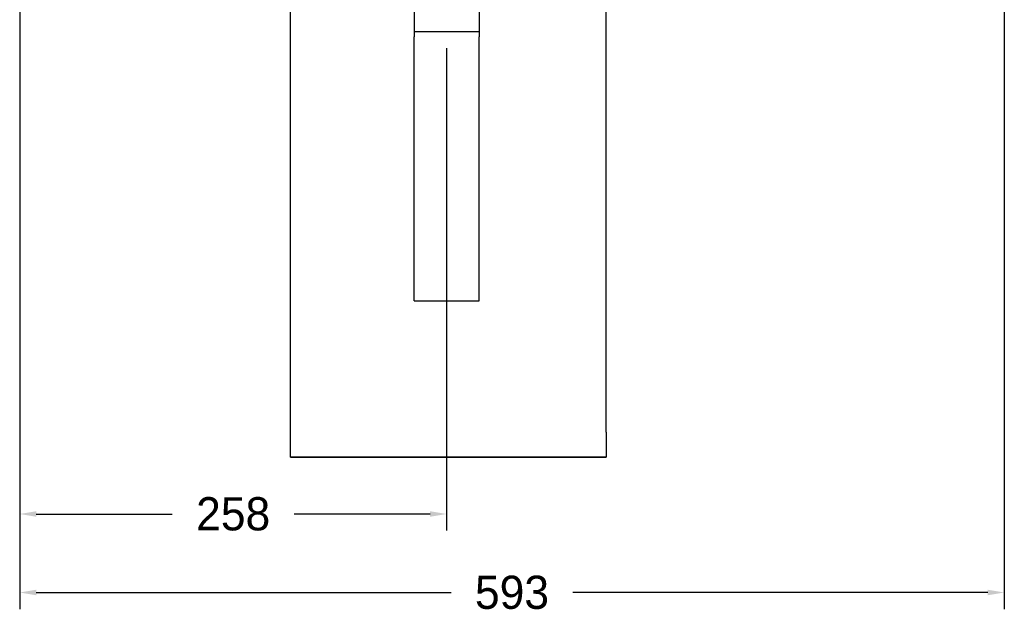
# Model space of a CAD drawing. Header units: millimetres. Extents: x 9131 to 12658, y 3907 to 6401.
# Tile 39 of 158: x 11117 to 11710, y 4907 to 5265. Entities that reach past the tile are written whole.
import ezdxf

# ---------------------------------------------------------------- set-up
doc = ezdxf.new("R2010")
doc.units = ezdxf.units.MM
doc.dimstyles.get("Standard").update_dxf_attribs({"dimtxt": 20, "dimasz": 10, "dimexe": 10, "dimexo": 10, "dimgap": 10, "dimtad": 0, "dimtih": 1, "dimtoh": 1, "dimdsep": 46, "dimtxsty": 'Standard', "dimcen": 0.09, "dimadec": 0, "dimazin": 0, "dimtfac": 1, "dimtofl": 0, "dimtmove": 0, "dimatfit": 3, "dimfxl": 0, "dimtolj": 1, "dimtzin": 0, "dimarcsym": 0})

# ---------------------------------------------------------------- blocks, each defined once
blk = doc.blocks.new('*D23')
at = {"color": 0, "lineweight": -2}
for p, q in [((11116.88, 5460.05), (11116.88, 4910.29)), ((11709.88, 5460.05), (11709.88, 4910.29)), ((11126.88, 4920.29), (11376.72, 4920.29)), ((11699.88, 4920.29), (11450.05, 4920.29))]:
    blk.add_line(p, q, dxfattribs=at)
at = {"color": 0, "lineweight": 18}
for points in [[(11126.88, 4921.96), (11126.88, 4918.63), (11116.88, 4920.29)], [(11699.88, 4921.96), (11699.88, 4918.63), (11709.88, 4920.29)]]:
    blk.add_solid(points, dxfattribs=at)
at = {"layer": 'Defpoints', "color": 0, "lineweight": 18}
for p in [(11116.88, 5470.05), (11709.88, 5470.05), (11709.88, 4920.29)]:
    blk.add_point(p, dxfattribs=at)
at = {"color": 0, "lineweight": 18, "insert": (11413.38, 4920.29), "char_height": 20, "attachment_point": 5}
blk.add_mtext('\\A1;593', dxfattribs=at)
blk = doc.blocks.new('*D24')
at = {"color": 0, "lineweight": -2}
for p, q in [((11116.88, 5460.05), (11116.88, 4957.56)), ((11374.03, 5248.07), (11374.03, 4957.56)), ((11126.88, 4967.56), (11208.79, 4967.56)), ((11364.03, 4967.56), (11282.13, 4967.56))]:
    blk.add_line(p, q, dxfattribs=at)
at = {"color": 0, "lineweight": 18}
for points in [[(11126.88, 4969.23), (11126.88, 4965.89), (11116.88, 4967.56)], [(11364.03, 4969.23), (11364.03, 4965.89), (11374.03, 4967.56)]]:
    blk.add_solid(points, dxfattribs=at)
at = {"layer": 'Defpoints', "color": 0, "lineweight": 18}
for p in [(11116.88, 5470.05), (11374.03, 5258.07), (11374.03, 4967.56)]:
    blk.add_point(p, dxfattribs=at)
at = {"color": 0, "lineweight": 18, "insert": (11245.46, 4967.56), "char_height": 20, "attachment_point": 5}
blk.add_mtext('\\A1;258', dxfattribs=at)

msp = doc.modelspace()

# ---------------------------------------------------------------- linework, layer by layer
for p, q in [((11280.034, 5016.797), (11280.034, 5409.797)), ((11470.034, 5016.797), (11470.034, 5409.797)), ((11354.534, 5276.799), (11354.534, 5254.825)), ((11393.534, 5276.799), (11393.534, 5254.825)), ((11354.534, 5258.075), (11393.534, 5258.075)), ((11354.534, 5095.949), (11354.534, 5254.825)), ((11393.534, 5095.949), (11393.534, 5254.825)), ((11354.524, 5129.766), (11354.534, 5129.766)), ((11354.524, 5128.889), (11354.534, 5128.889)), ((11354.524, 5125.563), (11354.534, 5125.563)), ((11354.524, 5124.229), (11354.534, 5124.229)), ((11354.524, 5124.026), (11354.534, 5124.026)), ((11354.524, 5117.19), (11354.534, 5117.19)), ((11354.524, 5116.99), (11354.534, 5116.99)), ((11354.524, 5115.506), (11354.534, 5115.506)), ((11354.534, 5095.949), (11393.534, 5095.949)), ((11280.034, 5001.797), (11280.034, 5016.797)), ((11470.034, 5016.797), (11470.034, 5001.797)), ((11280.034, 5001.797), (11470.034, 5001.797)), ((11470.034, 5001.797), (11280.034, 5001.797))]:
    msp.add_line(p, q)

# ---------------------------------------------------------------- dimensions: what is measured, and where the dimension line sits
at = {"lineweight": 18}
dim = msp.add_linear_dim(base=(11709.884, 4920.292), p1=(11116.884, 5470.047), p2=(11709.884, 5470.047), dimstyle='Standard', dxfattribs=at)
dim.commit()
dim.dimension.update_dxf_attribs({"geometry": '*D23', "text_midpoint": (11413.384, 4920.292)})
dim = msp.add_linear_dim(base=(11374.034, 4967.559), p1=(11116.884, 5470.047), p2=(11374.034, 5258.075), text='258', dimstyle='Standard', dxfattribs=at)
dim.commit()
dim.dimension.update_dxf_attribs({"geometry": '*D24', "text_midpoint": (11245.459, 4967.559)})

doc.saveas('drawing.dxf')
